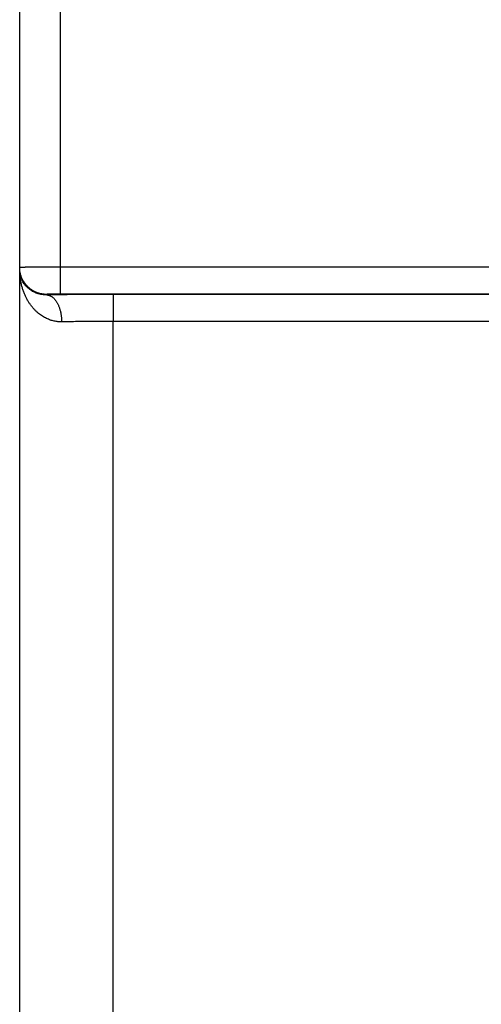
# Model space of a CAD drawing. Header units: inches. Extents: x 0 to 34, y 0 to 22.
# Tile 94 of 126: x 24.814 to 25.156, y 11.498 to 12.228. Entities that reach past the tile are written whole.
import ezdxf

# ---------------------------------------------------------------- set-up
doc = ezdxf.new("R2010")
doc.units = ezdxf.units.IN
doc.header["$LTSCALE"] = 1.87
doc.header["$MEASUREMENT"] = 0
doc.layers.get('0').update_dxf_attribs({"linetype": 'CONTINUOUS'})

msp = doc.modelspace()

# ---------------------------------------------------------------- linework, layer by layer
at = {"color": 7, "linetype": 'CONTINUOUS'}
for p, q in [((24.81354, 11.19425), (24.81354, 18.90829)), ((24.8438, 12.04474), (24.8438, 12.29376)), ((25.41914, 12.04465), (24.8438, 12.04474)), ((24.83354, 12.02457), (24.83354, 12.02422)), ((25.41897, 12.02465), (24.84363, 12.02474)), ((25.41888, 12.02457), (24.88275, 12.02449)), ((25.41906, 12.00457), (24.88293, 12.00449)), ((24.88293, 11.40401), (24.88293, 12.00449))]:
    msp.add_line(p, q, dxfattribs=at)
for points, knots in [([(24.8438, 12.04474), (24.84327, 12.04474), (24.84222, 12.04474), (24.84065, 12.04474), (24.83908, 12.04474), (24.83753, 12.04474), (24.836, 12.04473), (24.83448, 12.04473), (24.83299, 12.04473), (24.83153, 12.04472), (24.8301, 12.04472), (24.82871, 12.04472), (24.82736, 12.04471), (24.82605, 12.04471), (24.82479, 12.0447), (24.82359, 12.0447), (24.82244, 12.04469), (24.82135, 12.04468), (24.82032, 12.04468), (24.81935, 12.04467), (24.81845, 12.04466), (24.81763, 12.04465), (24.81687, 12.04464), (24.81619, 12.04464), (24.81558, 12.04463), (24.81505, 12.04462), (24.8146, 12.04461), (24.81423, 12.0446), (24.81394, 12.04459), (24.81372, 12.04459), (24.81363, 12.04457), (24.81354, 12.04458), (24.81354, 12.04456)], [0, 0, 0, 0, 0.052158, 0.104189, 0.155948, 0.207291, 0.258075, 0.30818, 0.357487, 0.405853, 0.453117, 0.499141, 0.543818, 0.587027, 0.628628, 0.668496, 0.706532, 0.74264, 0.7767, 0.808603, 0.838273, 0.865647, 0.890659, 0.913243, 0.933329, 0.950853, 0.965763, 0.978022, 0.987598, 0.99446, 0.998592, 1, 1, 1, 1]), ([(24.83354, 12.02457), (24.83315, 12.02457), (24.83237, 12.02459), (24.83121, 12.02469), (24.83006, 12.02486), (24.82892, 12.0251), (24.8278, 12.0254), (24.82669, 12.02576), (24.82561, 12.02619), (24.82456, 12.02668), (24.82353, 12.02724), (24.82254, 12.02785), (24.82159, 12.02852), (24.82067, 12.02924), (24.81981, 12.03001), (24.81898, 12.03083), (24.81821, 12.0317), (24.81749, 12.03262), (24.81682, 12.03357), (24.81621, 12.03456), (24.81566, 12.03559), (24.81516, 12.03664), (24.81473, 12.03772), (24.81437, 12.03883), (24.81407, 12.03995), (24.81383, 12.04109), (24.81366, 12.04224), (24.81356, 12.0434), (24.81354, 12.04418), (24.81354, 12.04456)], [0, 0, 0, 0, 0.037039, 0.074079, 0.111118, 0.148157, 0.185196, 0.222235, 0.259274, 0.296313, 0.333351, 0.37039, 0.407428, 0.444466, 0.481503, 0.518541, 0.555577, 0.592614, 0.62965, 0.666686, 0.703722, 0.740757, 0.777792, 0.814827, 0.851862, 0.888897, 0.925931, 0.962966, 1, 1, 1, 1]), ([(24.84363, 12.02474), (24.84363, 12.02476), (24.84364, 12.02482), (24.84365, 12.02494), (24.84366, 12.02512), (24.84367, 12.02537), (24.84368, 12.02568), (24.84368, 12.02606), (24.84369, 12.0265), (24.8437, 12.027), (24.84371, 12.02756), (24.84372, 12.02817), (24.84373, 12.02884), (24.84374, 12.02956), (24.84374, 12.03033), (24.84375, 12.03115), (24.84376, 12.03202), (24.84376, 12.03292), (24.84377, 12.03387), (24.84378, 12.03485), (24.84378, 12.03587), (24.84378, 12.03691), (24.84379, 12.03798), (24.84379, 12.03907), (24.84379, 12.04018), (24.8438, 12.04131), (24.8438, 12.04245), (24.8438, 12.04359), (24.8438, 12.04436), (24.8438, 12.04474)], [0, 0, 0, 0, 0.002705, 0.008683, 0.017934, 0.03043, 0.046133, 0.06499, 0.08694, 0.11191, 0.139818, 0.170572, 0.20407, 0.240201, 0.278846, 0.319877, 0.363158, 0.408546, 0.455891, 0.505037, 0.555819, 0.608072, 0.661621, 0.71629, 0.771897, 0.828259, 0.885189, 0.9425, 1, 1, 1, 1]), ([(24.83354, 12.02422), (24.83314, 12.02421), (24.83232, 12.02422), (24.83108, 12.0243), (24.82981, 12.02446), (24.82851, 12.02471), (24.82718, 12.02506), (24.82583, 12.02552), (24.82447, 12.0261), (24.82311, 12.02679), (24.82177, 12.02762), (24.82046, 12.02859), (24.8192, 12.0297), (24.81801, 12.03095), (24.81692, 12.03235), (24.81593, 12.03387), (24.81509, 12.03552), (24.81441, 12.03727), (24.81391, 12.03911), (24.81361, 12.041), (24.81354, 12.04228), (24.81354, 12.04293)], [0, 0, 0, 0, 0.039435, 0.080068, 0.122041, 0.165484, 0.210503, 0.257142, 0.305454, 0.355427, 0.407082, 0.460432, 0.515417, 0.572012, 0.630075, 0.689516, 0.750138, 0.811771, 0.874105, 0.936907, 1, 1, 1, 1]), ([(24.84465, 12.00423), (24.84419, 12.00422), (24.84328, 12.00423), (24.8419, 12.00433), (24.8405, 12.0045), (24.83909, 12.00476), (24.83767, 12.00511), (24.83623, 12.00555), (24.83478, 12.0061), (24.83332, 12.00674), (24.83185, 12.0075), (24.83038, 12.00838), (24.82891, 12.00937), (24.82746, 12.0105), (24.82601, 12.01176), (24.8246, 12.01315), (24.82322, 12.01469), (24.82188, 12.01637), (24.8206, 12.0182), (24.81938, 12.02016), (24.81825, 12.02227), (24.81721, 12.02451), (24.81627, 12.02688), (24.81546, 12.02937), (24.81477, 12.03195), (24.81423, 12.03462), (24.81383, 12.03735), (24.81359, 12.04013), (24.81354, 12.04199), (24.81354, 12.04293)], [0, 0, 0, 0, 0.024781, 0.049846, 0.075311, 0.101284, 0.127866, 0.155156, 0.183243, 0.212207, 0.242143, 0.273144, 0.305292, 0.338662, 0.373339, 0.409394, 0.446871, 0.485822, 0.526285, 0.568244, 0.611687, 0.656576, 0.702817, 0.750306, 0.798884, 0.848338, 0.898463, 0.949079, 1, 1, 1, 1]), ([(24.84363, 12.02474), (24.8434, 12.02474), (24.84295, 12.02474), (24.84227, 12.02474), (24.8416, 12.02474), (24.84093, 12.02474), (24.84028, 12.02473), (24.83963, 12.02473), (24.83901, 12.02472), (24.83841, 12.02472), (24.83783, 12.02471), (24.83728, 12.0247), (24.83676, 12.0247), (24.83627, 12.02469), (24.83582, 12.02468), (24.8354, 12.02467), (24.83502, 12.02466), (24.83468, 12.02465), (24.83439, 12.02464), (24.83413, 12.02463), (24.83392, 12.02462), (24.83376, 12.0246), (24.83364, 12.0246), (24.83358, 12.02458), (24.83354, 12.02458), (24.83354, 12.02457)], [0, 0, 0, 0, 0.067001, 0.134131, 0.201002, 0.267211, 0.332357, 0.396042, 0.457882, 0.517549, 0.574798, 0.629396, 0.68109, 0.729598, 0.774671, 0.816088, 0.853668, 0.887265, 0.916753, 0.941964, 0.962717, 0.978901, 0.990475, 0.997445, 1, 1, 1, 1]), ([(24.88275, 12.02449), (24.8816, 12.02449), (24.87928, 12.02449), (24.87582, 12.02448), (24.87236, 12.02448), (24.86891, 12.02447), (24.86549, 12.02446), (24.86209, 12.02444), (24.85871, 12.02443), (24.85538, 12.02441), (24.85209, 12.02439), (24.84885, 12.02437), (24.84566, 12.02434), (24.84253, 12.02432), (24.83947, 12.02429), (24.83648, 12.02426), (24.83451, 12.02423), (24.83354, 12.02422)], [0, 0, 0, 0, 0.070482, 0.140938, 0.21125, 0.281299, 0.350964, 0.420126, 0.488666, 0.556463, 0.623391, 0.689326, 0.754147, 0.817737, 0.879981, 0.940769, 1, 1, 1, 1]), ([(24.83354, 12.02422), (24.83375, 12.02422), (24.83418, 12.02418), (24.83482, 12.02407), (24.83546, 12.02388), (24.83609, 12.02363), (24.83671, 12.02332), (24.83732, 12.02294), (24.83791, 12.02251), (24.8385, 12.02201), (24.83906, 12.02145), (24.83961, 12.02083), (24.84013, 12.02016), (24.84064, 12.01944), (24.84112, 12.01866), (24.84157, 12.01784), (24.842, 12.01698), (24.8424, 12.01607), (24.84278, 12.01512), (24.84312, 12.01414), (24.84342, 12.01312), (24.8437, 12.01207), (24.84394, 12.011), (24.84415, 12.00991), (24.84432, 12.00879), (24.84446, 12.00767), (24.84456, 12.00653), (24.84463, 12.00538), (24.84465, 12.00461), (24.84465, 12.00423)], [0, 0, 0, 0, 0.025862, 0.051982, 0.078542, 0.105705, 0.13362, 0.162412, 0.192186, 0.223023, 0.254983, 0.288107, 0.322414, 0.357909, 0.394581, 0.432405, 0.471343, 0.511346, 0.552357, 0.594308, 0.637124, 0.680723, 0.725019, 0.76992, 0.815327, 0.861143, 0.907263, 0.953584, 1, 1, 1, 1]), ([(24.88275, 12.02449), (24.88276, 12.02447), (24.88276, 12.02441), (24.88278, 12.02429), (24.88278, 12.02411), (24.88279, 12.02386), (24.8828, 12.02355), (24.88281, 12.02317), (24.88282, 12.02273), (24.88283, 12.02223), (24.88284, 12.02167), (24.88285, 12.02106), (24.88286, 12.02039), (24.88286, 12.01967), (24.88287, 12.0189), (24.88288, 12.01808), (24.88289, 12.01721), (24.88289, 12.01631), (24.8829, 12.01536), (24.8829, 12.01438), (24.88291, 12.01336), (24.88291, 12.01232), (24.88292, 12.01125), (24.88292, 12.01016), (24.88292, 12.00905), (24.88292, 12.00792), (24.88293, 12.00678), (24.88293, 12.00564), (24.88293, 12.00487), (24.88293, 12.00449)], [0, 0, 0, 0, 0.002705, 0.008683, 0.017934, 0.03043, 0.046133, 0.06499, 0.08694, 0.11191, 0.139818, 0.170572, 0.20407, 0.240201, 0.278846, 0.319877, 0.363158, 0.408546, 0.455891, 0.505036, 0.555819, 0.608071, 0.66162, 0.716289, 0.771897, 0.828259, 0.885189, 0.942499, 1, 1, 1, 1]), ([(24.88293, 12.00449), (24.88196, 12.00449), (24.88003, 12.00449), (24.87714, 12.00448), (24.87426, 12.00448), (24.87139, 12.00447), (24.86855, 12.00445), (24.86573, 12.00444), (24.86294, 12.00442), (24.86019, 12.0044), (24.85748, 12.00438), (24.85481, 12.00435), (24.85219, 12.00432), (24.84962, 12.00429), (24.84712, 12.00426), (24.84546, 12.00424), (24.84465, 12.00423)], [0, 0, 0, 0, 0.075706, 0.151268, 0.226555, 0.301439, 0.375789, 0.449475, 0.52237, 0.594343, 0.66527, 0.735028, 0.803498, 0.870563, 0.936104, 1, 1, 1, 1])]:
    msp.add_open_spline(points, degree=3, knots=knots, dxfattribs=at)

doc.saveas('drawing.dxf')
